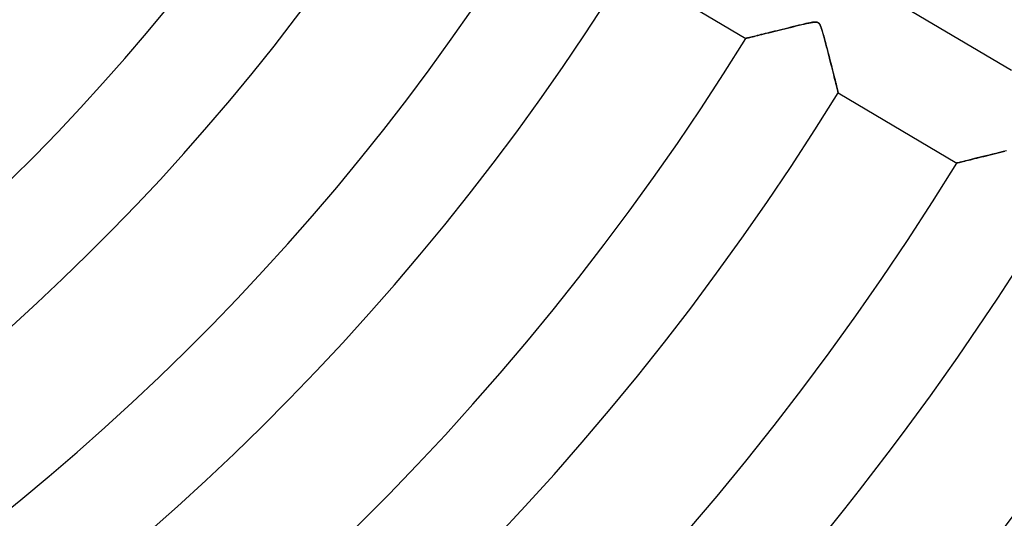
# Model space of a CAD drawing. Header units: millimetres. Extents: x -550 to 550, y -550 to 550.
# Tile 35 of 54: x 141 to 233, y -174 to -128. Entities that reach past the tile are written whole.
import ezdxf

# ---------------------------------------------------------------- set-up
doc = ezdxf.new("R2010")
doc.units = ezdxf.units.MM
doc.layers.add('HIDDEN', color=7, linetype='Continuous')
doc.layers.add('THICK', color=7, linetype='Continuous')

msp = doc.modelspace()

# ---------------------------------------------------------------- linework, layer by layer
at = {"layer": 'HIDDEN'}
for p, q in [((213.683, -128.249), (213.427, -128.311)), ((213.928, -128.19), (213.683, -128.249)), ((214.159, -128.135), (213.928, -128.19)), ((214.376, -128.083), (214.159, -128.135)), ((214.578, -128.037), (214.376, -128.083)), ((214.762, -127.997), (214.578, -128.037)), ((214.927, -127.962), (214.762, -127.997)), ((215.073, -127.934), (214.927, -127.962)), ((215.2, -127.912), (215.073, -127.934)), ((215.312, -127.897), (215.2, -127.912)), ((215.409, -127.889), (215.312, -127.897)), ((215.494, -127.887), (215.409, -127.889)), ((215.567, -127.892), (215.494, -127.887)), ((215.629, -127.904), (215.567, -127.892)), ((215.684, -127.924), (215.629, -127.904)), ((215.733, -127.952), (215.684, -127.924)), ((215.777, -127.989), (215.733, -127.952)), ((215.819, -128.037), (215.777, -127.989)), ((215.859, -128.096), (215.819, -128.037)), ((215.901, -128.175), (215.859, -128.096)), ((215.947, -128.281), (215.901, -128.175)), ((215.999, -128.419), (215.947, -128.281)), ((209.869, -129.19), (209.715, -129.227)), ((210.033, -129.149), (209.869, -129.19)), ((210.207, -129.106), (210.033, -129.149)), ((210.388, -129.062), (210.207, -129.106)), ((210.578, -129.015), (210.388, -129.062)), ((210.776, -128.966), (210.578, -129.015)), ((210.982, -128.915), (210.776, -128.966)), ((211.195, -128.862), (210.982, -128.915)), ((211.417, -128.808), (211.195, -128.862)), ((211.646, -128.751), (211.417, -128.808)), ((211.883, -128.692), (211.646, -128.751)), ((212.126, -128.632), (211.883, -128.692)), ((212.376, -128.57), (212.126, -128.632)), ((212.632, -128.507), (212.376, -128.57)), ((212.894, -128.443), (212.632, -128.507)), ((213.161, -128.377), (212.894, -128.443)), ((213.427, -128.311), (213.161, -128.377)), ((216.054, -128.586), (215.999, -128.419)), ((216.112, -128.776), (216.054, -128.586)), ((216.173, -128.985), (216.112, -128.776)), ((216.236, -129.21), (216.173, -128.985)), ((216.3, -129.447), (216.236, -129.21)), ((209, -129.403), (208.99, -129.405)), ((209.03, -129.396), (209, -129.403)), ((209.078, -129.384), (209.03, -129.396)), ((209.145, -129.367), (209.078, -129.384)), ((209.229, -129.347), (209.145, -129.367)), ((209.329, -129.322), (209.229, -129.347)), ((209.444, -129.294), (209.329, -129.322)), ((209.573, -129.262), (209.444, -129.294)), ((209.715, -129.227), (209.573, -129.262)), ((216.366, -129.69), (216.3, -129.447)), ((216.432, -129.941), (216.366, -129.69)), ((216.499, -130.197), (216.432, -129.941)), ((216.567, -130.458), (216.499, -130.197)), ((216.635, -130.721), (216.567, -130.458)), ((216.703, -130.987), (216.635, -130.721)), ((216.771, -131.254), (216.703, -130.987)), ((216.839, -131.521), (216.771, -131.254)), ((216.906, -131.786), (216.839, -131.521)), ((216.972, -132.047), (216.906, -131.786)), ((217.036, -132.301), (216.972, -132.047)), ((217.098, -132.546), (217.036, -132.301)), ((217.157, -132.782), (217.098, -132.546)), ((217.214, -133.008), (217.157, -132.782)), ((217.268, -133.223), (217.214, -133.008)), ((217.318, -133.425), (217.268, -133.223)), ((217.365, -133.613), (217.318, -133.425)), ((217.408, -133.786), (217.365, -133.613)), ((217.447, -133.943), (217.408, -133.786)), ((217.482, -134.083), (217.447, -133.943)), ((217.512, -134.204), (217.482, -134.083)), ((217.537, -134.304), (217.512, -134.204)), ((217.556, -134.384), (217.537, -134.304)), ((217.571, -134.44), (217.556, -134.384)), ((217.579, -134.475), (217.571, -134.44)), ((217.582, -134.487), (217.579, -134.475)), ((231.941, -140.192), (231.632, -140.269)), ((232.26, -140.113), (231.941, -140.192)), ((232.59, -140.032), (232.26, -140.113)), ((232.925, -139.949), (232.59, -140.032)), ((233.251, -139.869), (232.925, -139.949)), ((228.632, -141.01), (228.619, -141.014)), ((228.672, -141), (228.632, -141.01)), ((228.738, -140.984), (228.672, -141)), ((228.829, -140.962), (228.738, -140.984)), ((228.944, -140.934), (228.829, -140.962)), ((229.081, -140.9), (228.944, -140.934)), ((229.238, -140.861), (229.081, -140.9)), ((229.414, -140.818), (229.238, -140.861)), ((229.607, -140.77), (229.414, -140.818)), ((229.815, -140.719), (229.607, -140.77)), ((230.036, -140.664), (229.815, -140.719)), ((230.27, -140.606), (230.036, -140.664)), ((230.517, -140.545), (230.27, -140.606)), ((230.777, -140.481), (230.517, -140.545)), ((231.05, -140.413), (230.777, -140.481)), ((231.335, -140.342), (231.05, -140.413)), ((231.632, -140.269), (231.335, -140.342))]:
    msp.add_line(p, q, dxfattribs=at)
for radius, start, end in [(166.067, 270.00002, 89.99998), (456, 179.99998, 0), (400, 179.99998, 0), (445, 180.00002, 0), (182.4, 180.00002, 0), (159.6, 270.00002, 0), (394.99, 301.55704, 336.78472), (395, 301.55739, 336.78518)]:
    msp.add_arc((0, 0), radius, start, end, dxfattribs=at)
at = {"layer": 'THICK'}
for p, q in [((197.953, -122.878), (208.99, -129.405)), ((233.709, -132.406), (222.672, -125.879)), ((213.401, -128.318), (213.673, -128.252)), ((213.673, -128.252), (213.939, -128.187)), ((213.939, -128.187), (214.191, -128.127)), ((214.191, -128.127), (214.425, -128.072)), ((214.425, -128.072), (214.64, -128.023)), ((214.64, -128.023), (214.832, -127.982)), ((214.832, -127.982), (215.005, -127.947)), ((215.005, -127.947), (215.175, -127.916)), ((215.175, -127.916), (215.337, -127.895)), ((215.337, -127.895), (215.482, -127.887)), ((215.482, -127.887), (215.599, -127.898)), ((215.599, -127.898), (215.693, -127.928)), ((215.693, -127.928), (215.772, -127.984)), ((215.772, -127.984), (215.843, -128.071)), ((215.843, -128.071), (215.909, -128.193)), ((215.909, -128.193), (215.969, -128.338)), ((209.596, -129.257), (209.747, -129.22)), ((209.747, -129.22), (209.911, -129.179)), ((209.911, -129.179), (210.088, -129.136)), ((210.088, -129.136), (210.276, -129.089)), ((210.276, -129.089), (210.475, -129.04)), ((210.475, -129.04), (210.682, -128.989)), ((210.682, -128.989), (210.899, -128.936)), ((210.899, -128.936), (211.123, -128.88)), ((211.123, -128.88), (211.355, -128.823)), ((211.355, -128.823), (211.593, -128.764)), ((211.593, -128.764), (211.837, -128.704)), ((211.837, -128.704), (212.087, -128.642)), ((212.087, -128.642), (212.342, -128.579)), ((212.342, -128.579), (212.601, -128.515)), ((212.601, -128.515), (212.865, -128.45)), ((212.865, -128.45), (213.132, -128.384)), ((213.132, -128.384), (213.401, -128.318)), ((215.969, -128.338), (216.029, -128.507)), ((216.029, -128.507), (216.093, -128.71)), ((216.093, -128.71), (216.161, -128.944)), ((216.161, -128.944), (216.234, -129.205)), ((216.234, -129.205), (216.312, -129.49)), ((208.99, -129.405), (209, -129.403)), ((209, -129.403), (209.029, -129.396)), ((209.029, -129.396), (209.078, -129.384)), ((209.078, -129.384), (209.147, -129.367)), ((209.147, -129.367), (209.234, -129.346)), ((209.234, -129.346), (209.338, -129.32)), ((209.338, -129.32), (209.459, -129.29)), ((209.459, -129.29), (209.596, -129.257)), ((216.312, -129.49), (216.392, -129.789)), ((216.392, -129.789), (216.47, -130.088)), ((216.47, -130.088), (216.548, -130.386)), ((216.548, -130.386), (216.624, -130.681)), ((216.624, -130.681), (216.699, -130.973)), ((216.699, -130.973), (216.773, -131.261)), ((216.773, -131.261), (216.845, -131.543)), ((216.845, -131.543), (216.915, -131.82)), ((216.915, -131.82), (216.983, -132.09)), ((216.983, -132.09), (217.049, -132.352)), ((217.049, -132.352), (217.113, -132.604)), ((217.113, -132.604), (217.173, -132.843)), ((217.173, -132.843), (217.229, -133.067)), ((217.229, -133.067), (217.281, -133.276)), ((217.281, -133.276), (217.33, -133.471)), ((217.33, -133.471), (217.374, -133.65)), ((217.374, -133.65), (217.415, -133.814)), ((217.415, -133.814), (217.452, -133.962)), ((217.452, -133.962), (217.485, -134.095)), ((217.485, -134.095), (217.513, -134.21)), ((217.513, -134.21), (217.538, -134.308)), ((217.538, -134.308), (217.557, -134.385)), ((217.557, -134.385), (217.571, -134.441)), ((217.571, -134.441), (217.579, -134.475)), ((217.579, -134.475), (217.582, -134.487)), ((217.582, -134.487), (228.619, -141.014)), ((231.608, -140.275), (231.847, -140.215)), ((231.847, -140.215), (232.09, -140.155)), ((232.09, -140.155), (232.336, -140.094)), ((232.336, -140.094), (232.585, -140.033)), ((232.585, -140.033), (232.836, -139.971)), ((232.836, -139.971), (233.088, -139.909)), ((228.619, -141.014), (228.629, -141.011)), ((228.629, -141.011), (228.659, -141.004)), ((228.659, -141.004), (228.709, -140.991)), ((228.709, -140.991), (228.779, -140.974)), ((228.779, -140.974), (228.866, -140.953)), ((228.866, -140.953), (228.971, -140.927)), ((228.971, -140.927), (229.091, -140.897)), ((229.091, -140.897), (229.225, -140.864)), ((229.225, -140.864), (229.374, -140.828)), ((229.374, -140.828), (229.534, -140.788)), ((229.534, -140.788), (229.706, -140.746)), ((229.706, -140.746), (229.888, -140.701)), ((229.888, -140.701), (230.079, -140.653)), ((230.079, -140.653), (230.278, -140.604)), ((230.278, -140.604), (230.485, -140.553)), ((230.485, -140.553), (230.699, -140.5)), ((230.699, -140.5), (230.918, -140.446)), ((230.918, -140.446), (231.143, -140.39)), ((231.143, -140.39), (231.373, -140.333)), ((231.373, -140.333), (231.608, -140.275))]:
    msp.add_line(p, q, dxfattribs=at)
for radius, start, end in [(506, 180.00002, 0), (451, 179.99998, 0), (177.41, 271.61501, 327.78499), (187.39, 271.52896, 327.87105), (200.21, 271.43104, 327.96897), (210.19, 271.36309, 328.03692), (223.01, 271.2847, 328.1153), (232.99, 271.22964, 328.1703), (245.81, 271.16553, 328.23447), (255.79, 271.12004, 328.27997), (268.61, 271.06658, 328.33342), (278.59, 271.02836, 328.37164), (291.41, 270.9831, 328.41685), (301.39, 270.95056, 328.44945), (314.21, 270.91177, 328.48824), (324.19, 270.88369, 328.51631)]:
    msp.add_arc((0, 0), radius, start, end, dxfattribs=at)

doc.saveas('drawing.dxf')
